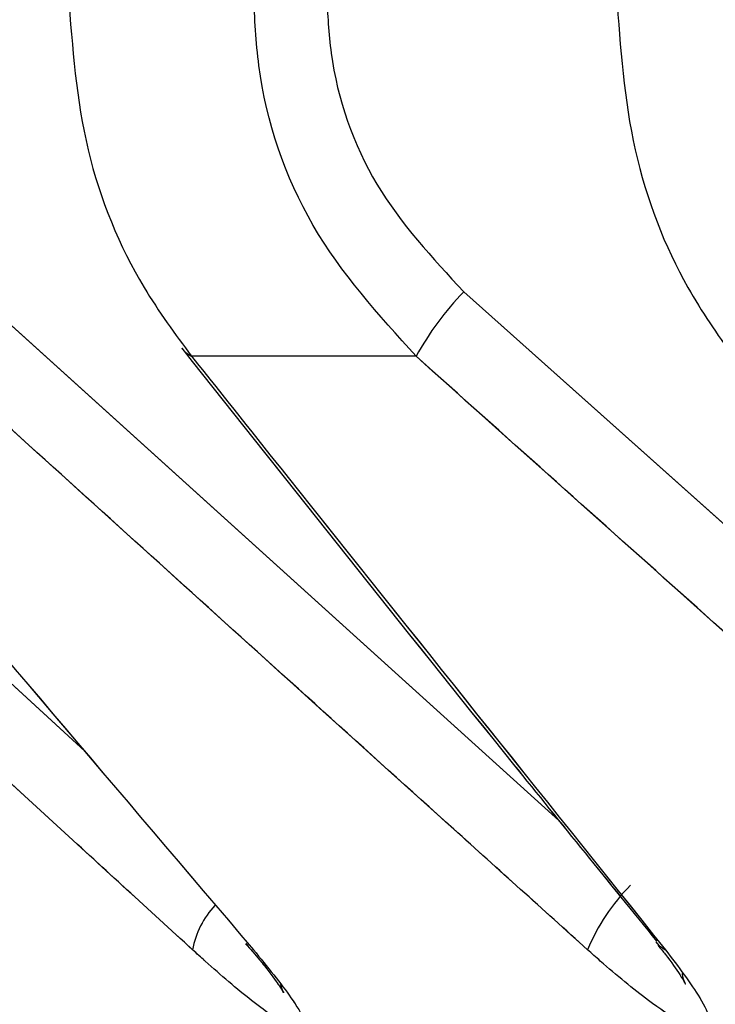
# Model space of a CAD drawing. Header units: inches. Extents: x 0.1 to 16.9, y 0.1 to 10.9.
# Tile 9 of 235: x 6.44073 to 6.44098, y 2.443106 to 2.44346. Entities that reach past the tile are written whole.
import ezdxf

# ---------------------------------------------------------------- set-up
doc = ezdxf.new("R2010")
doc.units = ezdxf.units.IN
doc.header["$MEASUREMENT"] = 0
doc.linetypes.add('PHANTOM', pattern=[0.49999999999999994, 0.25, -0.05, 0.05, -0.05, 0.05, -0.05])

msp = doc.modelspace()

# ---------------------------------------------------------------- linework, layer by layer
at = {"color": 7, "linetype": 'Continuous', "lineweight": 25}
for p, q in [((6.440574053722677, 2.443362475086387), (6.440753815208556, 2.443197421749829)), ((6.440713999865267, 2.443362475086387), (6.440924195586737, 2.443172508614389)), ((6.440890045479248, 2.443362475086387), (6.441122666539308, 2.443154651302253)), ((6.440872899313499, 2.443339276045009), (6.440792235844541, 2.443339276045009)), ((6.440811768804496, 2.443128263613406), (6.440812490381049, 2.44312743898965))]:
    msp.add_line(p, q, dxfattribs=at)
at = {"color": 7, "linetype": 'PHANTOM', "lineweight": 18}
for p, q in [((6.440574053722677, 2.443362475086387), (6.440753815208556, 2.443197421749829)), ((6.440574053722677, 2.443362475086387), (6.440753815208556, 2.443197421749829)), ((6.440574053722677, 2.443362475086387), (6.440753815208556, 2.443197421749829)), ((6.440713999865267, 2.443362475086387), (6.440924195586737, 2.443172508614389)), ((6.440713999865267, 2.443362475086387), (6.440924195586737, 2.443172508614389)), ((6.440713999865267, 2.443362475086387), (6.440924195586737, 2.443172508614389)), ((6.440890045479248, 2.443362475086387), (6.441122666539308, 2.443154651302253)), ((6.440890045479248, 2.443362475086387), (6.441122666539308, 2.443154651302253)), ((6.440890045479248, 2.443362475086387), (6.441122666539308, 2.443154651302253)), ((6.440872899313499, 2.443339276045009), (6.440792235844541, 2.443339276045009)), ((6.440872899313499, 2.443339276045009), (6.440792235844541, 2.443339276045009)), ((6.440872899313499, 2.443339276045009), (6.440792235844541, 2.443339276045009)), ((6.440811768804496, 2.443128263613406), (6.440812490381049, 2.44312743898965)), ((6.440811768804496, 2.443128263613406), (6.440812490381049, 2.44312743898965)), ((6.440811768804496, 2.443128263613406), (6.440812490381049, 2.44312743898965))]:
    msp.add_line(p, q, dxfattribs=at)
at = {"color": 7, "linetype": 'Continuous', "lineweight": 25, "flags": 128}
for points in [[(6.440788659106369, 2.443342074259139), (6.440789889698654, 2.443340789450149), (6.440792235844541, 2.443339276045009)], [(6.440959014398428, 2.443128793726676), (6.440960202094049, 2.443127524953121), (6.440962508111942, 2.443125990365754)]]:
    msp.add_lwpolyline(points, dxfattribs=at)
at = {"color": 7, "linetype": 'PHANTOM', "lineweight": 18, "flags": 128}
for points in [[(6.440788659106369, 2.443342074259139), (6.440789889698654, 2.443340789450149), (6.440792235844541, 2.443339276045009)], [(6.440788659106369, 2.443342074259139), (6.440789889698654, 2.443340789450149), (6.440792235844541, 2.443339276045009)], [(6.440788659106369, 2.443342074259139), (6.440789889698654, 2.443340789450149), (6.440792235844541, 2.443339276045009)], [(6.440959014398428, 2.443128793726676), (6.440960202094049, 2.443127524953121), (6.440962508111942, 2.443125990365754)], [(6.440959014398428, 2.443128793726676), (6.440960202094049, 2.443127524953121), (6.440962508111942, 2.443125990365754)], [(6.440959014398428, 2.443128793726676), (6.440960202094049, 2.443127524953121), (6.440962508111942, 2.443125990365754)]]:
    msp.add_lwpolyline(points, dxfattribs=at)
at = {"color": 7, "linetype": 'Continuous', "lineweight": 25}
for centre, radius, start, end in [((6.440969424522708, 2.443285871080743), 0.0001103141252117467, 136.0192208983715, 151.0453507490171), ((6.440999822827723, 2.443099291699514), 7.051448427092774e-05, 134.9581140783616, 157.7513570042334), ((6.440824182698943, 2.443120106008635), 3.214749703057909e-05, 137.1720924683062, 169.4529747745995)]:
    msp.add_arc(centre, radius, start, end, dxfattribs=at)
at = {"color": 7, "linetype": 'PHANTOM', "lineweight": 18}
for centre, radius, start, end in [((6.440969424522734, 2.443285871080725), 0.0001103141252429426, 136.0192209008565, 151.0453507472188), ((6.440969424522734, 2.443285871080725), 0.0001103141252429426, 136.0192209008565, 151.0453507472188), ((6.440969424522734, 2.443285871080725), 0.0001103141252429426, 136.0192209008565, 151.0453507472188), ((6.440999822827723, 2.443099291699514), 7.051448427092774e-05, 134.9581140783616, 157.7513570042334), ((6.440999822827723, 2.443099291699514), 7.051448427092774e-05, 134.9581140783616, 157.7513570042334), ((6.440999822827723, 2.443099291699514), 7.051448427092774e-05, 134.9581140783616, 157.7513570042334), ((6.440824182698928, 2.443120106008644), 3.214749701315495e-05, 137.1720924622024, 169.4529747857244), ((6.440824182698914, 2.443120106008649), 3.214749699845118e-05, 137.1720924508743, 169.4529747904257), ((6.440824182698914, 2.443120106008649), 3.214749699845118e-05, 137.1720924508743, 169.4529747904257)]:
    msp.add_arc(centre, radius, start, end, dxfattribs=at)
at = {"color": 7, "linetype": 'Continuous', "lineweight": 25}
for points, knots in [([(6.440747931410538, 2.443469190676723), (6.44074936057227, 2.443450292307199), (6.440752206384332, 2.443412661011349), (6.440770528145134, 2.4433686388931), (6.440786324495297, 2.443347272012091), (6.440792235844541, 2.443339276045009)], [0, 0, 0, 0, 0.3869935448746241, 0.7705992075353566, 0.9999999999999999, 0.9999999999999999, 0.9999999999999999, 0.9999999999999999]), ([(6.440872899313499, 2.443339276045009), (6.440859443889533, 2.443354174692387), (6.440832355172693, 2.443384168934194), (6.440816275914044, 2.443431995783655), (6.440814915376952, 2.443460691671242), (6.440814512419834, 2.443469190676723)], [0, 0, 0, 0, 0.4099050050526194, 0.8252285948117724, 0.9999999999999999, 0.9999999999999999, 0.9999999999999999, 0.9999999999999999]), ([(6.440840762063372, 2.443469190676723), (6.440841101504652, 2.443462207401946), (6.4408422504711, 2.443438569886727), (6.44085597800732, 2.443399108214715), (6.440878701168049, 2.443374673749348), (6.440890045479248, 2.443362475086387)], [0, 0, 0, 0, 0.1735354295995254, 0.5873958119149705, 1, 1, 1, 1]), ([(6.440944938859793, 2.443469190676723), (6.440946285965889, 2.443450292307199), (6.440948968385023, 2.44341266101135), (6.440966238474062, 2.4433686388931), (6.440981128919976, 2.443347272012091), (6.44098670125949, 2.443339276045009)], [0, 0, 0, 0, 0.3869935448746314, 0.7705992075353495, 1, 1, 1, 1]), ([(6.440788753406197, 2.443342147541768), (6.440828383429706, 2.443292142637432), (6.440884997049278, 2.443220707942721), (6.440942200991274, 2.443150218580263), (6.440959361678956, 2.443129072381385)], [0, 0, 0, 0, 0.7000086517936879, 1, 1, 1, 1]), ([(6.440792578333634, 2.443125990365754), (6.440776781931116, 2.443140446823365), (6.440699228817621, 2.443211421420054), (6.440621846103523, 2.443282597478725), (6.440560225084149, 2.443339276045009)], [0, 0, 0, 0, 0.2036849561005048, 1, 1, 1, 1]), ([(6.440633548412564, 2.443339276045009), (6.440645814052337, 2.443324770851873), (6.440706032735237, 2.443253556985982), (6.440766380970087, 2.443182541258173), (6.440814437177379, 2.443125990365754)], [0, 0, 0, 0, 0.2036849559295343, 1, 1, 1, 1]), ([(6.440934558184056, 2.443125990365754), (6.440918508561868, 2.443140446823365), (6.44083971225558, 2.443211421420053), (6.440761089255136, 2.443282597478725), (6.440698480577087, 2.443339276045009)], [0, 0, 0, 0, 0.203684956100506, 1, 1, 1, 1]), ([(6.440792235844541, 2.443339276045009), (6.440803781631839, 2.443324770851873), (6.440860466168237, 2.443253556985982), (6.440917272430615, 2.443182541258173), (6.440962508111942, 2.443125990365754)], [0, 0, 0, 0, 0.2036849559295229, 1, 1, 1, 1]), ([(6.441111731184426, 2.443125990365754), (6.44109549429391, 2.443140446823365), (6.441015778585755, 2.443211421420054), (6.440936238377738, 2.443282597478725), (6.440872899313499, 2.443339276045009)], [0, 0, 0, 0, 0.2036849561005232, 1, 1, 1, 1]), ([(6.440811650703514, 2.443128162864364), (6.440813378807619, 2.443126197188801), (6.440817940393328, 2.443121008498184), (6.440822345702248, 2.44311510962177), (6.440824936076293, 2.443111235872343), (6.440825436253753, 2.443110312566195), (6.440825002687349, 2.443111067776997), (6.440824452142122, 2.443112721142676), (6.440824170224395, 2.443113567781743)], [0, 0, 0, 0, 0.1904645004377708, 0.5027591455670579, 0.7003393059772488, 0.8181813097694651, 0.9068960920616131, 1, 1, 1, 1]), ([(6.440959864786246, 2.443127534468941), (6.440960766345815, 2.4431264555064), (6.44096417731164, 2.443122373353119), (6.440967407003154, 2.443117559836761), (6.440969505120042, 2.443114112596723), (6.440969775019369, 2.44311340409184), (6.440969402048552, 2.443114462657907), (6.440968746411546, 2.443116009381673), (6.440968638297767, 2.44311735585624), (6.440968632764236, 2.443117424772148)], [0, 0, 0, 0, 0.1180466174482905, 0.4466182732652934, 0.6510690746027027, 0.7767239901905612, 0.8788541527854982, 0.993799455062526, 1, 1, 1, 1]), ([(6.440814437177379, 2.443125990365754), (6.44081943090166, 2.443119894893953), (6.440827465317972, 2.443110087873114), (6.440832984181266, 2.443100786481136), (6.440833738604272, 2.443096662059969), (6.440830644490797, 2.443096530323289), (6.440823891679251, 2.443100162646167), (6.440812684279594, 2.443108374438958), (6.440801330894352, 2.443118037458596), (6.440794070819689, 2.443124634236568), (6.440792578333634, 2.443125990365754)], [0, 0, 0, 0, 0.2086143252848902, 0.3356401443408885, 0.4424206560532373, 0.5496604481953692, 0.6478447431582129, 0.7774633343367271, 0.9542521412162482, 1, 1, 1, 1]), ([(6.440962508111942, 2.443125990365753), (6.440967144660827, 2.443119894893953), (6.440974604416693, 2.443110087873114), (6.440978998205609, 2.443100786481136), (6.440978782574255, 2.443096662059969), (6.440974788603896, 2.443096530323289), (6.440967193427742, 2.443100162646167), (6.440955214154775, 2.443108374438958), (6.440943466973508, 2.443118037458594), (6.440936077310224, 2.443124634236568), (6.440934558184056, 2.443125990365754)], [0, 0, 0, 0, 0.2086143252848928, 0.3356401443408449, 0.4424206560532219, 0.5496604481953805, 0.6478447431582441, 0.7774633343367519, 0.9542521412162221, 1, 1, 1, 1])]:
    msp.add_open_spline(points, degree=3, knots=knots, dxfattribs=at)
at = {"color": 7, "linetype": 'PHANTOM', "lineweight": 18}
for points, knots in [([(6.440747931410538, 2.443469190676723), (6.44074936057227, 2.443450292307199), (6.440752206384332, 2.443412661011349), (6.440770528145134, 2.4433686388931), (6.440786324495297, 2.443347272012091), (6.440792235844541, 2.443339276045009)], [0, 0, 0, 0, 0.3869935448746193, 0.7705992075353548, 1, 1, 1, 1]), ([(6.440747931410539, 2.443469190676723), (6.44074936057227, 2.443450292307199), (6.440752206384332, 2.443412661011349), (6.440770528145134, 2.4433686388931), (6.440786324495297, 2.443347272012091), (6.440792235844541, 2.443339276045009)], [0, 0, 0, 0, 0.3869935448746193, 0.7705992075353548, 1, 1, 1, 1]), ([(6.440747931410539, 2.443469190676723), (6.44074936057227, 2.443450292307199), (6.440752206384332, 2.443412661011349), (6.440770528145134, 2.4433686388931), (6.440786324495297, 2.443347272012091), (6.440792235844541, 2.443339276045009)], [0, 0, 0, 0, 0.3869935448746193, 0.7705992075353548, 1, 1, 1, 1]), ([(6.440872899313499, 2.443339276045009), (6.440859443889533, 2.443354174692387), (6.440832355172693, 2.443384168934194), (6.440816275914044, 2.443431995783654), (6.440814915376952, 2.443460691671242), (6.440814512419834, 2.443469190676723)], [0, 0, 0, 0, 0.409905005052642, 0.825228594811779, 1, 1, 1, 1]), ([(6.440872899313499, 2.443339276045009), (6.440859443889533, 2.443354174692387), (6.440832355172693, 2.443384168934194), (6.440816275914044, 2.443431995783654), (6.440814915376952, 2.443460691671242), (6.440814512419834, 2.443469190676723)], [0, 0, 0, 0, 0.409905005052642, 0.825228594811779, 1, 1, 1, 1]), ([(6.440872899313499, 2.443339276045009), (6.440859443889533, 2.443354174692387), (6.440832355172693, 2.443384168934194), (6.440816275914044, 2.443431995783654), (6.440814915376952, 2.443460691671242), (6.440814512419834, 2.443469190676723)], [0, 0, 0, 0, 0.409905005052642, 0.825228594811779, 1, 1, 1, 1]), ([(6.440840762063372, 2.443469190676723), (6.440841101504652, 2.443462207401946), (6.4408422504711, 2.443438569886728), (6.44085597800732, 2.443399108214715), (6.440878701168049, 2.443374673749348), (6.440890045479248, 2.443362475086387)], [0, 0, 0, 0, 0.1735354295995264, 0.587395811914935, 1, 1, 1, 1]), ([(6.440840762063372, 2.443469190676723), (6.440841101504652, 2.443462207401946), (6.4408422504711, 2.443438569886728), (6.44085597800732, 2.443399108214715), (6.440878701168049, 2.443374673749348), (6.440890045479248, 2.443362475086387)], [0, 0, 0, 0, 0.1735354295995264, 0.587395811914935, 1, 1, 1, 1]), ([(6.440840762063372, 2.443469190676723), (6.440841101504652, 2.443462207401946), (6.4408422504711, 2.443438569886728), (6.44085597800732, 2.443399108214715), (6.440878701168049, 2.443374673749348), (6.440890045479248, 2.443362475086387)], [0, 0, 0, 0, 0.1735354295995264, 0.587395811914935, 1, 1, 1, 1]), ([(6.440944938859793, 2.443469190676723), (6.440946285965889, 2.443450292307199), (6.440948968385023, 2.44341266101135), (6.440966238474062, 2.443368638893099), (6.440981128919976, 2.443347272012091), (6.44098670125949, 2.443339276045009)], [0, 0, 0, 0, 0.3869935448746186, 0.7705992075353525, 0.9999999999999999, 0.9999999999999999, 0.9999999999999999, 0.9999999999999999]), ([(6.440944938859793, 2.443469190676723), (6.440946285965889, 2.443450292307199), (6.440948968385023, 2.44341266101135), (6.440966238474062, 2.443368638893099), (6.440981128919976, 2.443347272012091), (6.440986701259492, 2.443339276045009)], [0, 0, 0, 0, 0.3869935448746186, 0.7705992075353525, 0.9999999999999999, 0.9999999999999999, 0.9999999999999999, 0.9999999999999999]), ([(6.440944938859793, 2.443469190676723), (6.440946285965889, 2.443450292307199), (6.440948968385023, 2.44341266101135), (6.440966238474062, 2.443368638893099), (6.440981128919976, 2.443347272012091), (6.440986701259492, 2.443339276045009)], [0, 0, 0, 0, 0.3869935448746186, 0.7705992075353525, 0.9999999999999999, 0.9999999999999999, 0.9999999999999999, 0.9999999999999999]), ([(6.440788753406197, 2.443342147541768), (6.440828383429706, 2.443292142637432), (6.440884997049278, 2.443220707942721), (6.440942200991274, 2.443150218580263), (6.440959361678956, 2.443129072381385)], [0, 0, 0, 0, 0.7000086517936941, 1, 1, 1, 1]), ([(6.440788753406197, 2.443342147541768), (6.440828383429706, 2.443292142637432), (6.440884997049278, 2.443220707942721), (6.440942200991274, 2.443150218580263), (6.440959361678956, 2.443129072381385)], [0, 0, 0, 0, 0.7000086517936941, 1, 1, 1, 1]), ([(6.440788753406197, 2.443342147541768), (6.440828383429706, 2.443292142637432), (6.440884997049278, 2.443220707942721), (6.440942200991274, 2.443150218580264), (6.440959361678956, 2.443129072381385)], [0, 0, 0, 0, 0.7000086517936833, 1, 1, 1, 1]), ([(6.440792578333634, 2.443125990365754), (6.440776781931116, 2.443140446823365), (6.440699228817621, 2.443211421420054), (6.440621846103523, 2.443282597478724), (6.440560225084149, 2.443339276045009)], [0, 0, 0, 0, 0.2036849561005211, 1, 1, 1, 1]), ([(6.440792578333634, 2.443125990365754), (6.440776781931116, 2.443140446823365), (6.440699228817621, 2.443211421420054), (6.440621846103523, 2.443282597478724), (6.440560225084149, 2.443339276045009)], [0, 0, 0, 0, 0.2036849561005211, 1, 1, 1, 1]), ([(6.440792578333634, 2.443125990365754), (6.440776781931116, 2.443140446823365), (6.440699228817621, 2.443211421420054), (6.440621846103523, 2.443282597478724), (6.440560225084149, 2.443339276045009)], [0, 0, 0, 0, 0.2036849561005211, 1, 1, 1, 1]), ([(6.440633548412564, 2.443339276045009), (6.440645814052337, 2.443324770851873), (6.440706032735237, 2.443253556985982), (6.440766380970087, 2.443182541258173), (6.440814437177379, 2.443125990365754)], [0, 0, 0, 0, 0.2036849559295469, 1, 1, 1, 1]), ([(6.440633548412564, 2.443339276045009), (6.440645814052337, 2.443324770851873), (6.440706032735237, 2.443253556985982), (6.440766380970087, 2.443182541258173), (6.440814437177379, 2.443125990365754)], [0, 0, 0, 0, 0.2036849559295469, 1, 1, 1, 1]), ([(6.440633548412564, 2.443339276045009), (6.440645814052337, 2.443324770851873), (6.440706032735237, 2.443253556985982), (6.440766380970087, 2.443182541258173), (6.440814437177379, 2.443125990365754)], [0, 0, 0, 0, 0.2036849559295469, 1, 1, 1, 1]), ([(6.440934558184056, 2.443125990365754), (6.440918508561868, 2.443140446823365), (6.44083971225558, 2.443211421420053), (6.440761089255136, 2.443282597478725), (6.440698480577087, 2.443339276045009)], [0, 0, 0, 0, 0.203684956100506, 1, 1, 1, 1]), ([(6.440934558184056, 2.443125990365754), (6.440918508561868, 2.443140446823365), (6.44083971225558, 2.443211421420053), (6.440761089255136, 2.443282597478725), (6.440698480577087, 2.443339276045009)], [0, 0, 0, 0, 0.203684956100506, 1, 1, 1, 1]), ([(6.440934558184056, 2.443125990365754), (6.440918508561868, 2.443140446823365), (6.44083971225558, 2.443211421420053), (6.440761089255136, 2.443282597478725), (6.440698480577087, 2.443339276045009)], [0, 0, 0, 0, 0.203684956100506, 1, 1, 1, 1]), ([(6.440792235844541, 2.443339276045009), (6.440803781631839, 2.443324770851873), (6.440860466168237, 2.443253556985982), (6.440917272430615, 2.443182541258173), (6.440962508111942, 2.443125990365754)], [0, 0, 0, 0, 0.2036849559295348, 1, 1, 1, 1]), ([(6.440792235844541, 2.443339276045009), (6.440803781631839, 2.443324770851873), (6.440860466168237, 2.443253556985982), (6.440917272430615, 2.443182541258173), (6.440962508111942, 2.443125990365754)], [0, 0, 0, 0, 0.2036849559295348, 1, 1, 1, 1]), ([(6.440792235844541, 2.443339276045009), (6.440803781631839, 2.443324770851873), (6.440860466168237, 2.443253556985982), (6.440917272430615, 2.443182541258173), (6.440962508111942, 2.443125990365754)], [0, 0, 0, 0, 0.2036849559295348, 1, 1, 1, 1]), ([(6.441111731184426, 2.443125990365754), (6.44109549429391, 2.443140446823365), (6.441015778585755, 2.443211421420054), (6.440936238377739, 2.443282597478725), (6.440872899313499, 2.443339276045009)], [0, 0, 0, 0, 0.2036849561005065, 1, 1, 1, 1]), ([(6.441111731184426, 2.443125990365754), (6.44109549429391, 2.443140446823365), (6.441015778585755, 2.443211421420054), (6.440936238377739, 2.443282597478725), (6.440872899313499, 2.443339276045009)], [0, 0, 0, 0, 0.2036849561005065, 1, 1, 1, 1]), ([(6.441111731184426, 2.443125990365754), (6.44109549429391, 2.443140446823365), (6.441015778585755, 2.443211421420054), (6.440936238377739, 2.443282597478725), (6.440872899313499, 2.443339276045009)], [0, 0, 0, 0, 0.2036849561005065, 1, 1, 1, 1]), ([(6.440811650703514, 2.443128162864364), (6.440813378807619, 2.443126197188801), (6.440817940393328, 2.443121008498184), (6.440822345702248, 2.44311510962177), (6.440824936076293, 2.443111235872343), (6.440825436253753, 2.443110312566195), (6.440825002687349, 2.443111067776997), (6.440824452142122, 2.443112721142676), (6.440824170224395, 2.443113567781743)], [0, 0, 0, 0, 0.1904645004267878, 0.5027591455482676, 0.7003393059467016, 0.8181813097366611, 0.9068960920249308, 1, 1, 1, 1]), ([(6.440811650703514, 2.443128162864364), (6.440813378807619, 2.443126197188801), (6.440817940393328, 2.443121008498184), (6.440822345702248, 2.44311510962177), (6.440824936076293, 2.443111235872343), (6.440825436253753, 2.443110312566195), (6.440825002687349, 2.443111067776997), (6.440824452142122, 2.443112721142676), (6.440824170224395, 2.443113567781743)], [0, 0, 0, 0, 0.1904645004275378, 0.5027591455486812, 0.7003393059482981, 0.8181813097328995, 0.9068960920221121, 1, 1, 1, 1]), ([(6.440811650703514, 2.443128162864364), (6.440813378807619, 2.443126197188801), (6.440817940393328, 2.443121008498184), (6.440822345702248, 2.44311510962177), (6.440824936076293, 2.443111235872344), (6.440825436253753, 2.443110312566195), (6.440825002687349, 2.443111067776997), (6.440824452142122, 2.443112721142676), (6.440824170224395, 2.443113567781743)], [0, 0, 0, 0, 0.1904645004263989, 0.5027591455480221, 0.7003393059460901, 0.8181813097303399, 0.9068960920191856, 1, 1, 1, 1]), ([(6.440959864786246, 2.443127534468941), (6.440960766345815, 2.4431264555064), (6.44096417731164, 2.443122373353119), (6.440967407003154, 2.443117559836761), (6.440969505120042, 2.443114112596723), (6.440969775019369, 2.443113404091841), (6.440969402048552, 2.443114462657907), (6.440968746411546, 2.443116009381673), (6.440968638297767, 2.44311735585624), (6.440968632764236, 2.443117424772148)], [0, 0, 0, 0, 0.118046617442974, 0.4466182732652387, 0.6510690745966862, 0.7767239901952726, 0.8788541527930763, 0.993799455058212, 1, 1, 1, 1]), ([(6.440959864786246, 2.443127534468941), (6.440960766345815, 2.443126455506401), (6.44096417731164, 2.443122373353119), (6.440967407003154, 2.443117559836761), (6.440969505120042, 2.443114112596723), (6.440969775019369, 2.443113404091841), (6.440969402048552, 2.443114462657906), (6.440968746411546, 2.443116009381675), (6.440968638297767, 2.44311735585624), (6.440968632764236, 2.443117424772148)], [0, 0, 0, 0, 0.1180466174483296, 0.446618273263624, 0.6510690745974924, 0.7767239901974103, 0.878854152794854, 0.9937994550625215, 1, 1, 1, 1]), ([(6.440959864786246, 2.443127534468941), (6.440960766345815, 2.4431264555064), (6.44096417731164, 2.44312237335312), (6.440967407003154, 2.443117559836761), (6.440969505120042, 2.443114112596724), (6.440969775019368, 2.443113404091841), (6.440969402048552, 2.443114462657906), (6.440968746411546, 2.443116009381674), (6.440968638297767, 2.44311735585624), (6.440968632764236, 2.443117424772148)], [0, 0, 0, 0, 0.1180466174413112, 0.4466182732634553, 0.6510690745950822, 0.7767239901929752, 0.8788541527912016, 0.9937994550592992, 1, 1, 1, 1]), ([(6.440814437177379, 2.443125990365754), (6.44081943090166, 2.443119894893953), (6.440827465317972, 2.443110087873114), (6.440832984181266, 2.443100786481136), (6.440833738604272, 2.443096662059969), (6.440830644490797, 2.44309653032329), (6.440823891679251, 2.443100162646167), (6.440812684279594, 2.443108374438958), (6.440801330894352, 2.443118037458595), (6.440794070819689, 2.443124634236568), (6.440792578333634, 2.443125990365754)], [0, 0, 0, 0, 0.2086143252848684, 0.3356401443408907, 0.4424206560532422, 0.549660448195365, 0.6478447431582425, 0.7774633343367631, 0.9542521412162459, 1, 1, 1, 1]), ([(6.440814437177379, 2.443125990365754), (6.44081943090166, 2.443119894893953), (6.440827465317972, 2.443110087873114), (6.440832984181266, 2.443100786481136), (6.440833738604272, 2.443096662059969), (6.440830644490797, 2.44309653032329), (6.440823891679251, 2.443100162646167), (6.440812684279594, 2.443108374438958), (6.440801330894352, 2.443118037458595), (6.440794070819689, 2.443124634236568), (6.440792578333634, 2.443125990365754)], [0, 0, 0, 0, 0.2086143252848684, 0.3356401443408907, 0.4424206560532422, 0.549660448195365, 0.6478447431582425, 0.7774633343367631, 0.9542521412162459, 1, 1, 1, 1]), ([(6.440814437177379, 2.443125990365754), (6.44081943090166, 2.443119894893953), (6.440827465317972, 2.443110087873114), (6.440832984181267, 2.443100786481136), (6.440833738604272, 2.443096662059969), (6.440830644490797, 2.44309653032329), (6.440823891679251, 2.443100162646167), (6.440812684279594, 2.443108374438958), (6.440801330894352, 2.443118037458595), (6.440794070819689, 2.443124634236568), (6.440792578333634, 2.443125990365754)], [0, 0, 0, 0, 0.2086143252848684, 0.3356401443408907, 0.4424206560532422, 0.549660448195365, 0.6478447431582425, 0.7774633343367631, 0.9542521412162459, 1, 1, 1, 1]), ([(6.440962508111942, 2.443125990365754), (6.440967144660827, 2.443119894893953), (6.440974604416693, 2.443110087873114), (6.440978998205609, 2.443100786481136), (6.440978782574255, 2.443096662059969), (6.440974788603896, 2.443096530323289), (6.440967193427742, 2.443100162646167), (6.440955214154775, 2.443108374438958), (6.440943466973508, 2.443118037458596), (6.440936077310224, 2.443124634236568), (6.440934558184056, 2.443125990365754)], [0, 0, 0, 0, 0.2086143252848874, 0.3356401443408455, 0.4424206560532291, 0.5496604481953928, 0.6478447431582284, 0.7774633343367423, 0.9542521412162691, 0.9999999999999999, 0.9999999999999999, 0.9999999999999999, 0.9999999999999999]), ([(6.440962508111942, 2.443125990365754), (6.440967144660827, 2.443119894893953), (6.440974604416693, 2.443110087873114), (6.440978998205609, 2.443100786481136), (6.440978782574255, 2.443096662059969), (6.440974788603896, 2.443096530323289), (6.440967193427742, 2.443100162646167), (6.440955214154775, 2.443108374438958), (6.440943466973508, 2.443118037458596), (6.440936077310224, 2.443124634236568), (6.440934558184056, 2.443125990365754)], [0, 0, 0, 0, 0.2086143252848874, 0.3356401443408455, 0.4424206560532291, 0.5496604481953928, 0.6478447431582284, 0.7774633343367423, 0.9542521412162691, 0.9999999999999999, 0.9999999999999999, 0.9999999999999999, 0.9999999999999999]), ([(6.440962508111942, 2.443125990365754), (6.440967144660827, 2.443119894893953), (6.440974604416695, 2.443110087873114), (6.440978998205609, 2.443100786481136), (6.440978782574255, 2.443096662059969), (6.440974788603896, 2.443096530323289), (6.440967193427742, 2.443100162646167), (6.440955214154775, 2.443108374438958), (6.440943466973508, 2.443118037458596), (6.440936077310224, 2.443124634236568), (6.440934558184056, 2.443125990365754)], [0, 0, 0, 0, 0.2086143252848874, 0.3356401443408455, 0.4424206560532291, 0.5496604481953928, 0.6478447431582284, 0.7774633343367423, 0.9542521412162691, 0.9999999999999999, 0.9999999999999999, 0.9999999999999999, 0.9999999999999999])]:
    msp.add_open_spline(points, degree=3, knots=knots, dxfattribs=at)

doc.saveas('drawing.dxf')
